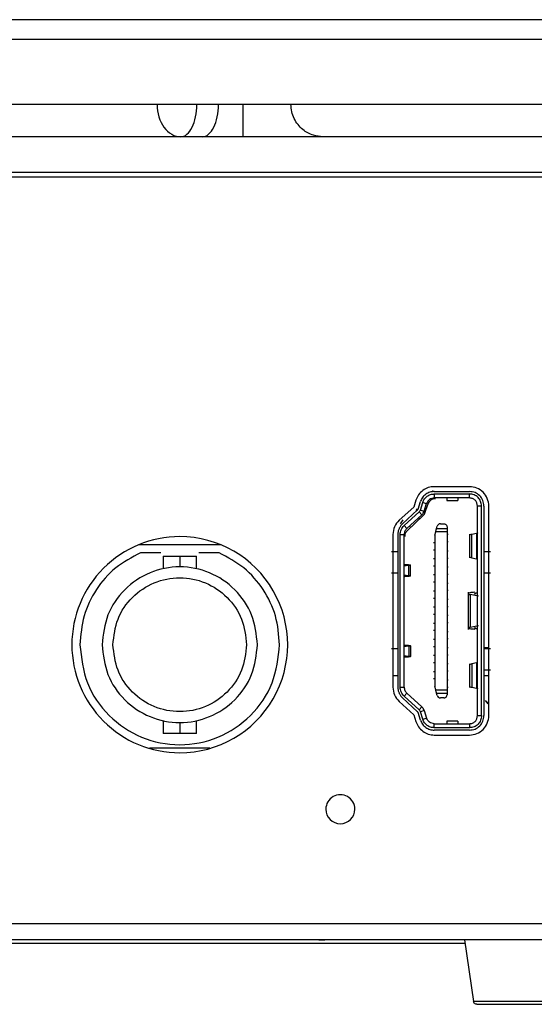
# Model space of a CAD drawing. Header units: millimetres. Extents: x 119 to 1138, y 29 to 774.
# Tile 49 of 53: x 1005 to 1037, y 318 to 379. Entities that reach past the tile are written whole.
import ezdxf

# ---------------------------------------------------------------- set-up
doc = ezdxf.new("R2010")
doc.units = ezdxf.units.MM

msp = doc.modelspace()

# ---------------------------------------------------------------- linework, layer by layer
at = {"color": 7, "linetype": 'Continuous', "lineweight": 25}
for p, q in [((1074.688, 371.402), (921.933, 371.402)), ((921.167, 369.202), (1075.453, 369.202)), ((1075.266, 368.902), (921.355, 368.902)), ((1030.87, 349.432), (1030.857, 349.432)), ((1033.175, 349.702), (1030.992, 349.702)), ((1030.992, 349.402), (1033.175, 349.402)), ((1029.847, 348.863), (1029.714, 348.441)), ((1029.984, 348.3), (1030.134, 348.773)), ((1030.127, 348.255), (1030.277, 348.728)), ((1030.277, 348.728), (1030.515, 348.653)), ((1030.366, 348.18), (1030.515, 348.653)), ((1030.992, 349.252), (1033.175, 349.252)), ((1030.992, 349.252), (1030.992, 349.002)), ((1033.175, 349.002), (1030.992, 349.002)), ((1031.76, 348.852), (1032.46, 348.852)), ((1033.175, 349.002), (1033.175, 349.252)), ((1029.714, 348.441), (1028.814, 347.617)), ((1029.017, 347.396), (1029.956, 348.256)), ((1029.118, 347.285), (1030.058, 348.146)), ((1029.935, 348.33), (1029.836, 348.222)), ((1030.227, 347.962), (1030.058, 348.146)), ((1030.127, 348.255), (1030.366, 348.18)), ((1030.429, 348.113), (1030.588, 348.606)), ((1033.675, 335.502), (1033.675, 348.502)), ((1033.925, 348.502), (1033.675, 348.502)), ((1033.925, 335.502), (1033.925, 348.502)), ((1034.075, 348.502), (1034.075, 335.502)), ((1034.375, 335.502), (1034.375, 348.502)), ((1028.891, 347.403), (1029.055, 347.655)), ((1030.227, 347.962), (1029.287, 347.101)), ((1030.298, 347.904), (1029.306, 346.96)), ((1030.009, 347.762), (1030.074, 347.691)), ((1029.118, 347.285), (1029.287, 347.101)), ((1029.456, 347.255), (1029.531, 347.174)), ((1031.015, 346.692), (1031.078, 346.91)), ((1031.785, 346.91), (1031.078, 346.91)), ((1031.132, 347.099), (1031.177, 347.257)), ((1031.132, 347.099), (1031.785, 347.099)), ((1031.37, 347.402), (1031.585, 347.402)), ((1031.785, 347.202), (1031.785, 347.099)), ((1031.785, 346.91), (1031.785, 337.094)), ((1028.425, 346.732), (1028.425, 337.272)), ((1028.725, 346.732), (1028.725, 337.272)), ((1028.875, 337.272), (1028.875, 346.732)), ((1028.875, 346.732), (1029.125, 346.732)), ((1029.125, 337.272), (1029.125, 346.732)), ((1031.015, 346.227), (1030.95, 346.227)), ((1031.015, 346.692), (1031.015, 337.312)), ((1031.85, 346.727), (1031.785, 346.727)), ((1031.85, 346.277), (1031.785, 346.277)), ((1033.175, 346.749), (1033.175, 345.285)), ((1033.603, 346.798), (1033.32, 346.74)), ((1033.32, 345.294), (1033.32, 346.74)), ((1033.603, 346.798), (1033.603, 345.236)), ((1017.721, 346.102), (1012.659, 346.102)), ((1014.01, 345.602), (1012.751, 345.602)), ((1017.63, 345.602), (1016.37, 345.602)), ((1028.725, 345.652), (1028.325, 345.652)), ((1030.95, 345.777), (1031.015, 345.777)), ((1031.785, 345.727), (1031.85, 345.727)), ((1034.475, 345.652), (1034.075, 345.652)), ((1014.16, 345.402), (1014.16, 344.611)), ((1015.19, 345.402), (1015.19, 344.727)), ((1016.22, 344.611), (1016.22, 345.402)), ((1031.015, 345.227), (1030.95, 345.227)), ((1031.785, 345.277), (1031.85, 345.277)), ((1033.32, 345.294), (1033.603, 345.236)), ((1029.412, 344.814), (1029.106, 344.777)), ((1029.412, 344.19), (1029.412, 344.814)), ((1029.505, 344.166), (1029.505, 344.838)), ((1031.015, 344.777), (1030.95, 344.777)), ((1031.785, 344.727), (1031.85, 344.727)), ((1028.325, 344.352), (1028.725, 344.352)), ((1029.106, 344.227), (1029.412, 344.19)), ((1031.015, 344.227), (1030.95, 344.227)), ((1031.015, 343.777), (1030.95, 343.777)), ((1031.785, 344.277), (1031.85, 344.277)), ((1034.075, 344.352), (1034.475, 344.352)), ((1031.015, 343.227), (1030.95, 343.227)), ((1031.785, 343.727), (1031.85, 343.727)), ((1031.785, 343.277), (1031.85, 343.277)), ((1033.095, 343.168), (1033.095, 340.836)), ((1031.015, 342.777), (1030.95, 342.777)), ((1031.785, 342.727), (1031.85, 342.727)), ((1033.211, 343.012), (1033.211, 340.992)), ((1033.738, 342.902), (1033.211, 343.012)), ((1031.015, 342.227), (1030.95, 342.227)), ((1031.785, 342.277), (1031.85, 342.277)), ((1031.015, 341.777), (1030.95, 341.777)), ((1031.785, 341.727), (1031.85, 341.727)), ((1031.015, 341.227), (1030.95, 341.227)), ((1031.015, 340.777), (1030.95, 340.777)), ((1031.785, 341.277), (1031.85, 341.277)), ((1031.785, 340.727), (1031.85, 340.727)), ((1033.211, 340.992), (1033.738, 341.102)), ((1031.015, 340.227), (1030.95, 340.227)), ((1031.785, 340.277), (1031.85, 340.277)), ((1028.725, 339.652), (1028.325, 339.652)), ((1029.412, 339.814), (1029.106, 339.777)), ((1029.412, 339.814), (1029.412, 339.19)), ((1029.505, 339.838), (1029.505, 339.166)), ((1031.015, 339.777), (1030.95, 339.777)), ((1031.785, 339.727), (1031.85, 339.727)), ((1034.475, 339.652), (1034.075, 339.652)), ((1034.375, 339.712), (1034.1, 339.712)), ((1029.106, 339.227), (1029.412, 339.19)), ((1031.015, 339.227), (1030.95, 339.227)), ((1031.785, 339.277), (1031.85, 339.277)), ((1031.015, 338.777), (1030.95, 338.777)), ((1031.785, 338.727), (1031.85, 338.727)), ((1031.785, 338.277), (1031.85, 338.277)), ((1033.175, 338.719), (1033.175, 337.255)), ((1033.603, 338.768), (1033.32, 338.71)), ((1033.32, 338.71), (1033.32, 337.264)), ((1033.603, 338.768), (1033.603, 337.206)), ((1034.075, 338.352), (1034.475, 338.352)), ((1028.425, 338.002), (1028.7, 338.002)), ((1028.425, 338.002), (1028.7, 338.002)), ((1031.015, 338.227), (1030.95, 338.227)), ((1031.015, 337.777), (1030.95, 337.777)), ((1031.785, 337.727), (1031.85, 337.727)), ((1034.1, 338.002), (1034.375, 338.002)), ((1034.1, 338.002), (1034.375, 338.002)), ((1028.875, 337.272), (1029.125, 337.272)), ((1031.078, 337.094), (1031.015, 337.312)), ((1031.078, 337.094), (1031.785, 337.094)), ((1031.785, 337.277), (1031.85, 337.277)), ((1033.32, 337.264), (1033.603, 337.206)), ((1029.956, 335.748), (1029.017, 336.609)), ((1029.118, 336.719), (1029.287, 336.903)), ((1030.058, 335.858), (1029.118, 336.719)), ((1029.287, 336.903), (1030.227, 336.042)), ((1031.132, 336.905), (1031.785, 336.905)), ((1031.177, 336.747), (1031.132, 336.905)), ((1031.585, 336.602), (1031.37, 336.602)), ((1031.785, 336.905), (1031.785, 336.802)), ((1034.328, 336.238), (1034.162, 336.441)), ((1034.162, 336.441), (1034.221, 336.392)), ((1028.814, 336.387), (1029.714, 335.563)), ((1030.058, 335.858), (1030.227, 336.042)), ((1030.366, 335.824), (1030.127, 335.749)), ((1030.366, 335.824), (1030.515, 335.351)), ((1029.714, 335.563), (1029.847, 335.141)), ((1030.134, 335.231), (1029.984, 335.704)), ((1030.277, 335.276), (1030.127, 335.749)), ((1030.277, 335.276), (1030.515, 335.351)), ((1033.675, 335.502), (1033.925, 335.502)), ((1014.16, 335.193), (1014.16, 334.402)), ((1015.19, 335.077), (1015.19, 334.402)), ((1016.22, 334.402), (1016.22, 335.193)), ((1030.992, 335.002), (1033.175, 335.002)), ((1030.992, 334.752), (1030.992, 335.002)), ((1033.175, 334.752), (1030.992, 334.752)), ((1033.175, 334.602), (1030.992, 334.602)), ((1032.46, 335.152), (1031.76, 335.152)), ((1033.175, 335.002), (1033.175, 334.752)), ((1030.992, 334.302), (1033.175, 334.302)), ((1013.319, 333.502), (1017.062, 333.502)), ((1083.298, 322.602), (913.323, 322.602)), ((1083.301, 321.602), (913.32, 321.602)), ((1032.86, 321.602), (1033.435, 317.772))]:
    msp.add_line(p, q, dxfattribs=at)
for points, knots in [([(1060.489, 378.661), (1059.1, 378.661), (1056.37, 378.661), (1051.434, 378.661), (1046.149, 378.661), (1040.589, 378.661), (1034.905, 378.661), (1029.201, 378.661), (1023.571, 378.661), (1018.085, 378.661), (1012.795, 378.661), (1007.738, 378.661), (1002.936, 378.661), (999.82, 378.661), (998.31, 378.661)], [0, 0, 0, 0, 0.107036, 0.210305, 0.309415, 0.404098, 0.494196, 0.579652, 0.660489, 0.736797, 0.808716, 0.876421, 0.940111, 1, 1, 1, 1]), ([(1013.779, 373.402), (1013.779, 372.872), (1013.934, 372.363), (1014.487, 371.613), (1014.862, 371.402), (1015.253, 371.402)], [0, 0, 0, 0, 0.5, 0.5, 1, 1, 1, 1]), ([(1015.253, 371.402), (1015.518, 371.402), (1015.772, 371.613), (1016.147, 372.363), (1016.253, 372.872), (1016.253, 373.402)], [0, 0, 0, 0, 0.5, 0.5, 1, 1, 1, 1]), ([(1016.595, 371.402), (1016.86, 371.402), (1017.114, 371.613), (1017.49, 372.363), (1017.595, 372.872), (1017.595, 373.402)], [0, 0, 0, 0, 0.5, 0.5, 1, 1, 1, 1]), ([(1019.095, 373.402), (1019.095, 373.166), (1019.095, 372.912), (1019.095, 372.42), (1019.095, 372.183), (1019.095, 371.793), (1019.095, 371.64), (1019.095, 371.445), (1019.095, 371.402), (1019.095, 371.402)], [0, 0, 0, 0, 0.25, 0.25, 0.5, 0.5, 0.75, 0.75, 1, 1, 1, 1]), ([(1024.061, 371.402), (1023.869, 371.419), (1023.449, 371.456), (1022.901, 371.759), (1022.517, 372.146), (1022.28, 372.523), (1022.124, 372.951), (1022.105, 373.252), (1022.095, 373.402)], [0, 0, 0, 0, 0.201108, 0.44164, 0.576167, 0.716608, 0.859256, 1, 1, 1, 1]), ([(1030.992, 349.702), (1030.737, 349.702), (1030.488, 349.621), (1030.077, 349.319), (1029.924, 349.107), (1029.847, 348.863)], [0, 0, 0, 0, 0.5, 0.5, 1, 1, 1, 1]), ([(1030.857, 349.43), (1030.86, 349.431), (1030.898, 349.44), (1030.925, 349.42), (1030.95, 349.402)], [0, 0, 0, 0, 0.064167, 1, 1, 1, 1]), ([(1034.375, 348.502), (1034.375, 348.82), (1034.249, 349.126), (1033.799, 349.576), (1033.494, 349.702), (1033.175, 349.702)], [0, 0, 0, 0, 0.5, 0.5, 1, 1, 1, 1]), ([(1031.76, 348.977), (1031.76, 348.943), (1031.76, 348.876), (1031.76, 348.842), (1031.76, 348.852), (1031.76, 348.853)], [0, 0, 0, 0, 0.494337, 0.9886739, 1, 1, 1, 1]), ([(1032.46, 348.977), (1032.46, 348.943), (1032.46, 348.876), (1032.46, 348.842), (1032.46, 348.852), (1032.46, 348.853)], [0, 0, 0, 0, 0.494337, 0.9886739, 1, 1, 1, 1]), ([(1031.078, 346.91), (1031.084, 346.93), (1031.095, 346.971), (1031.111, 347.026), (1031.125, 347.073), (1031.13, 347.09), (1031.132, 347.099)], [0, 0, 0, 0, 0.250537, 0.501307, 0.751234, 1, 1, 1, 1]), ([(1031.37, 347.402), (1031.359, 347.402), (1031.34, 347.401), (1031.308, 347.393), (1031.265, 347.376), (1031.207, 347.33), (1031.19, 347.287), (1031.177, 347.257)], [0, 0, 0, 0, 0.062053, 0.11407, 0.226341, 0.46116, 1, 1, 1, 1]), ([(1031.585, 347.402), (1031.593, 347.402), (1031.608, 347.401), (1031.64, 347.395), (1031.703, 347.372), (1031.77, 347.304), (1031.779, 347.242), (1031.785, 347.202)], [0, 0, 0, 0, 0.032604, 0.069156, 0.162341, 0.45554, 1, 1, 1, 1]), ([(1033.675, 346.831), (1033.671, 346.825), (1033.663, 346.813), (1033.621, 346.803), (1033.603, 346.798)], [0, 0, 0, 0, 0.580955, 1, 1, 1, 1]), ([(1015.19, 346.602), (1013.413, 346.602), (1011.709, 345.896), (1009.196, 343.383), (1008.49, 341.679), (1008.49, 338.125), (1009.196, 336.421), (1011.709, 333.908), (1013.413, 333.202), (1015.19, 333.202)], [0, 0, 0, 0, 0.25, 0.25, 0.5, 0.5, 0.75, 0.75, 1, 1, 1, 1]), ([(1015.19, 333.202), (1017.584, 333.202), (1019.796, 334.479), (1022.189, 338.625), (1022.189, 341.179), (1019.796, 345.325), (1017.584, 346.602), (1015.19, 346.602)], [0, 0, 0, 0, 0.3333333, 0.3333333, 0.6666667, 0.6666667, 1, 1, 1, 1]), ([(1033.32, 346.74), (1033.284, 346.731), (1033.199, 346.711), (1033.184, 346.687), (1033.175, 346.674)], [0, 0, 0, 0, 0.418969, 1, 1, 1, 1]), ([(1033.175, 345.36), (1033.184, 345.347), (1033.199, 345.323), (1033.284, 345.303), (1033.32, 345.294)], [0, 0, 0, 0, 0.581034, 1, 1, 1, 1]), ([(1033.603, 345.236), (1033.624, 345.231), (1033.666, 345.22), (1033.672, 345.208), (1033.675, 345.203)], [0, 0, 0, 0, 0.499081, 1, 1, 1, 1]), ([(1029.125, 344.889), (1029.127, 344.888), (1029.131, 344.885), (1029.156, 344.881), (1029.186, 344.878), (1029.21, 344.877), (1029.22, 344.876)], [0, 0, 0, 0, 0.3077517, 0.5770586, 0.8078305, 1, 1, 1, 1]), ([(1029.22, 344.876), (1029.253, 344.875), (1029.323, 344.871), (1029.414, 344.862), (1029.489, 344.851), (1029.5, 344.843), (1029.505, 344.838)], [0, 0, 0, 0, 0.192043, 0.422773, 0.692122, 1, 1, 1, 1]), ([(1029.505, 344.838), (1029.5, 344.833), (1029.49, 344.825), (1029.435, 344.817), (1029.412, 344.814)], [0, 0, 0, 0, 0.580926, 1, 1, 1, 1]), ([(1029.22, 344.128), (1029.21, 344.127), (1029.186, 344.126), (1029.156, 344.123), (1029.131, 344.119), (1029.127, 344.116), (1029.125, 344.115)], [0, 0, 0, 0, 0.19217, 0.422941, 0.692248, 1, 1, 1, 1]), ([(1029.505, 344.166), (1029.5, 344.161), (1029.489, 344.153), (1029.414, 344.142), (1029.323, 344.133), (1029.253, 344.129), (1029.22, 344.128)], [0, 0, 0, 0, 0.307878, 0.577227, 0.807957, 1, 1, 1, 1]), ([(1029.412, 344.19), (1029.435, 344.187), (1029.49, 344.18), (1029.5, 344.171), (1029.505, 344.166)], [0, 0, 0, 0, 0.419074, 1, 1, 1, 1]), ([(1033.5, 343.154), (1033.443, 343.149), (1033.328, 343.14), (1033.2, 343.119), (1033.111, 343.094), (1033.1, 343.075), (1033.095, 343.066)], [0, 0, 0, 0, 0.2451726, 0.493725, 0.7464008, 1, 1, 1, 1]), ([(1033.095, 343.066), (1033.1, 343.056), (1033.11, 343.037), (1033.178, 343.021), (1033.211, 343.012)], [0, 0, 0, 0, 0.497205, 1, 1, 1, 1]), ([(1033.669, 343.104), (1033.644, 343.102), (1033.594, 343.098), (1033.541, 343.089), (1033.503, 343.078), (1033.498, 343.07), (1033.495, 343.066)], [0, 0, 0, 0, 0.244481, 0.510044, 0.716342, 1, 1, 1, 1]), ([(1033.495, 343.066), (1033.498, 343.061), (1033.503, 343.053), (1033.533, 343.046), (1033.545, 343.043)], [0, 0, 0, 0, 0.5812048, 1, 1, 1, 1]), ([(1033.095, 340.938), (1033.102, 340.949), (1033.114, 340.968), (1033.183, 340.985), (1033.211, 340.992)], [0, 0, 0, 0, 0.581231, 1, 1, 1, 1]), ([(1033.5, 340.85), (1033.447, 340.854), (1033.336, 340.863), (1033.214, 340.882), (1033.117, 340.908), (1033.103, 340.927), (1033.095, 340.938)], [0, 0, 0, 0, 0.22748, 0.475236, 0.69556, 1, 1, 1, 1]), ([(1033.545, 340.961), (1033.533, 340.958), (1033.503, 340.951), (1033.498, 340.943), (1033.495, 340.938)], [0, 0, 0, 0, 0.418771, 1, 1, 1, 1]), ([(1033.495, 340.938), (1033.499, 340.933), (1033.504, 340.925), (1033.545, 340.914), (1033.598, 340.906), (1033.646, 340.902), (1033.669, 340.9)], [0, 0, 0, 0, 0.301337, 0.521548, 0.76931, 1, 1, 1, 1]), ([(1029.125, 339.889), (1029.127, 339.888), (1029.131, 339.885), (1029.156, 339.881), (1029.186, 339.878), (1029.21, 339.877), (1029.22, 339.876)], [0, 0, 0, 0, 0.3077517, 0.5770586, 0.8078305, 1, 1, 1, 1]), ([(1029.22, 339.876), (1029.253, 339.875), (1029.323, 339.871), (1029.414, 339.862), (1029.489, 339.851), (1029.5, 339.843), (1029.505, 339.838)], [0, 0, 0, 0, 0.192043, 0.422773, 0.692122, 1, 1, 1, 1]), ([(1029.505, 339.838), (1029.5, 339.833), (1029.49, 339.825), (1029.435, 339.817), (1029.412, 339.814)], [0, 0, 0, 0, 0.580926, 1, 1, 1, 1]), ([(1029.22, 339.128), (1029.21, 339.127), (1029.186, 339.126), (1029.156, 339.123), (1029.131, 339.119), (1029.127, 339.116), (1029.125, 339.115)], [0, 0, 0, 0, 0.19217, 0.422941, 0.692248, 1, 1, 1, 1]), ([(1029.505, 339.166), (1029.5, 339.161), (1029.489, 339.153), (1029.414, 339.142), (1029.323, 339.133), (1029.253, 339.129), (1029.22, 339.128)], [0, 0, 0, 0, 0.307878, 0.577227, 0.807957, 1, 1, 1, 1]), ([(1029.412, 339.19), (1029.435, 339.187), (1029.49, 339.18), (1029.5, 339.171), (1029.505, 339.166)], [0, 0, 0, 0, 0.419074, 1, 1, 1, 1]), ([(1033.32, 338.71), (1033.284, 338.701), (1033.199, 338.681), (1033.184, 338.657), (1033.175, 338.644)], [0, 0, 0, 0, 0.418969, 1, 1, 1, 1]), ([(1033.675, 338.801), (1033.671, 338.795), (1033.663, 338.783), (1033.621, 338.773), (1033.603, 338.768)], [0, 0, 0, 0, 0.580955, 1, 1, 1, 1]), ([(1031.132, 336.905), (1031.13, 336.914), (1031.125, 336.931), (1031.111, 336.977), (1031.095, 337.033), (1031.084, 337.073), (1031.078, 337.094)], [0, 0, 0, 0, 0.247551, 0.498575, 0.748188, 1, 1, 1, 1]), ([(1033.175, 337.33), (1033.184, 337.317), (1033.199, 337.293), (1033.284, 337.273), (1033.32, 337.264)], [0, 0, 0, 0, 0.581034, 1, 1, 1, 1]), ([(1033.603, 337.206), (1033.624, 337.201), (1033.666, 337.19), (1033.672, 337.178), (1033.675, 337.173)], [0, 0, 0, 0, 0.499081, 1, 1, 1, 1]), ([(1031.177, 336.747), (1031.19, 336.717), (1031.207, 336.674), (1031.265, 336.628), (1031.308, 336.611), (1031.335, 336.604), (1031.353, 336.602), (1031.364, 336.602), (1031.37, 336.602)], [0, 0, 0, 0, 0.538596, 0.773308, 0.884552, 0.937231, 0.967118, 1, 1, 1, 1]), ([(1031.585, 336.602), (1031.595, 336.602), (1031.615, 336.603), (1031.654, 336.612), (1031.707, 336.638), (1031.771, 336.703), (1031.779, 336.762), (1031.785, 336.802)], [0, 0, 0, 0, 0.041972, 0.088368, 0.209723, 0.45623, 1, 1, 1, 1]), ([(1034.328, 336.238), (1034.317, 336.265), (1034.291, 336.324), (1034.246, 336.368), (1034.221, 336.392)], [0, 0, 0, 0, 0.44878, 1, 1, 1, 1]), ([(1033.175, 334.302), (1033.494, 334.302), (1033.799, 334.428), (1034.249, 334.879), (1034.375, 335.184), (1034.375, 335.502)], [0, 0, 0, 0, 0.5, 0.5, 1, 1, 1, 1]), ([(1029.847, 335.141), (1029.924, 334.897), (1030.077, 334.685), (1030.488, 334.383), (1030.737, 334.302), (1030.992, 334.302)], [0, 0, 0, 0, 0.5, 0.5, 1, 1, 1, 1]), ([(1031.76, 335.151), (1031.76, 335.152), (1031.76, 335.162), (1031.76, 335.128), (1031.76, 335.061), (1031.76, 335.027)], [0, 0, 0, 0, 0.011326, 0.505663, 1, 1, 1, 1]), ([(1032.46, 335.151), (1032.46, 335.152), (1032.46, 335.162), (1032.46, 335.128), (1032.46, 335.061), (1032.46, 335.027)], [0, 0, 0, 0, 0.011326, 0.505663, 1, 1, 1, 1]), ([(1026.06, 329.702), (1026.06, 330.024), (1025.889, 330.321), (1025.332, 330.642), (1024.989, 330.642), (1024.432, 330.321), (1024.26, 330.024), (1024.26, 329.702)], [0, 0, 0, 0, 0.333333, 0.333333, 0.666667, 0.666667, 1, 1, 1, 1]), ([(1024.26, 329.702), (1024.26, 329.463), (1024.355, 329.234), (1024.693, 328.897), (1024.922, 328.802), (1025.399, 328.802), (1025.628, 328.897), (1025.965, 329.234), (1026.06, 329.463), (1026.06, 329.702)], [0, 0, 0, 0, 0.25, 0.25, 0.5, 0.5, 0.75, 0.75, 1, 1, 1, 1]), ([(998.31, 321.402), (1000.876, 321.402), (1006.095, 321.402), (1013.985, 321.402), (1021.946, 321.402), (1028.311, 321.402), (1031.868, 321.402), (1032.89, 321.402)], [0, 0, 0, 0, 0.2160069, 0.439285, 0.6691962, 0.9049433, 1, 1, 1, 1]), ([(1023.822, 321.602), (1023.928, 321.602), (1024.168, 321.602), (1024.182, 321.602), (1024.19, 321.602)], [0, 0, 0, 0, 0.441518, 1, 1, 1, 1]), ([(1043.186, 317.772), (1043.148, 317.772), (1043.061, 317.772), (1042.401, 317.772), (1041.521, 317.772), (1040.606, 317.772), (1039.511, 317.772), (1038.31, 317.772), (1037.11, 317.772), (1036.015, 317.772), (1035.1, 317.772), (1034.22, 317.772), (1033.56, 317.772), (1033.473, 317.772), (1033.435, 317.772)], [0, 0, 0, 0, 0.090318, 0.204563, 0.27142, 0.343936, 0.420786, 0.5, 0.579214, 0.656064, 0.72858, 0.795437, 0.909682, 1, 1, 1, 1]), ([(1033.633, 317.602), (1033.61, 317.604), (1033.562, 317.609), (1033.499, 317.647), (1033.452, 317.704), (1033.44, 317.75), (1033.435, 317.772)], [0, 0, 0, 0, 0.241933, 0.5, 0.758067, 1, 1, 1, 1]), ([(1033.633, 317.602), (1033.669, 317.602), (1033.753, 317.602), (1034.386, 317.602), (1035.23, 317.602), (1036.108, 317.602), (1037.158, 317.602), (1038.31, 317.602), (1039.462, 317.602), (1040.513, 317.602), (1041.391, 317.602), (1042.235, 317.602), (1042.868, 317.602), (1042.951, 317.602), (1042.988, 317.602)], [0, 0, 0, 0, 0.090318, 0.204563, 0.27142, 0.343936, 0.420786, 0.5, 0.579214, 0.656064, 0.72858, 0.795437, 0.909682, 1, 1, 1, 1])]:
    msp.add_open_spline(points, degree=3, knots=knots, dxfattribs=at)
at = {"color": 8, "linetype": 'Continuous', "lineweight": 25}
msp.add_open_spline([(998.31, 377.45), (999.849, 377.45), (1003.024, 377.45), (1007.921, 377.45), (1013.08, 377.45), (1018.478, 377.45), (1024.076, 377.45), (1029.818, 377.45), (1035.629, 377.45), (1041.413, 377.45), (1047.05, 377.45), (1051.776, 377.45), (1055.639, 377.45), (1058.731, 377.45), (1061.533, 377.45), (1063.999, 377.45), (1066.084, 377.45), (1067.753, 377.45), (1068.96, 377.45), (1069.727, 377.45), (1069.823, 377.45), (1069.87, 377.45)], degree=3, knots=[0, 0, 0, 0, 0.0410632, 0.0847669, 0.1312608, 0.1806846, 0.2331604, 0.2887847, 0.3476176, 0.4096717, 0.4748998, 0.5431838, 0.5903226, 0.6386531, 0.6880769, 0.7384778, 0.789723, 0.8416643, 0.8941401, 0.9469785, 1, 1, 1, 1], dxfattribs=at)
at = {"color": 7, "linetype": 'Continuous', "lineweight": 25}
for points in [[(1069.87, 373.404), (1069.804, 373.404), (1069.671, 373.404), (1068.6, 373.404), (1066.901, 373.404), (1064.529, 373.404), (1061.522, 373.404), (1057.906, 373.404), (1053.716, 373.404), (1048.992, 373.404), (1043.78, 373.404), (1038.131, 373.404), (1032.098, 373.404), (1025.739, 373.404), (1019.116, 373.404), (1012.293, 373.404), (1005.336, 373.404), (1000.652, 373.404), (998.31, 373.404)], [(1030.992, 349.402), (1030.897, 349.393), (1030.707, 349.376), (1030.452, 349.239), (1030.244, 349.037), (1030.17, 348.861), (1030.134, 348.773)], [(1034.075, 348.502), (1034.062, 348.62), (1034.035, 348.856), (1033.827, 349.153), (1033.529, 349.361), (1033.293, 349.388), (1033.175, 349.402)], [(1030.277, 348.728), (1030.307, 348.801), (1030.369, 348.948), (1030.542, 349.116), (1030.754, 349.23), (1030.913, 349.245), (1030.992, 349.252)], [(1030.992, 349.002), (1030.939, 348.997), (1030.833, 348.988), (1030.692, 348.911), (1030.576, 348.799), (1030.535, 348.701), (1030.515, 348.653)], [(1031.064, 348.952), (1031.012, 348.947), (1030.907, 348.938), (1030.766, 348.862), (1030.65, 348.751), (1030.609, 348.654), (1030.588, 348.606)], [(1033.925, 348.502), (1033.914, 348.6), (1033.891, 348.797), (1033.718, 349.045), (1033.47, 349.218), (1033.274, 349.241), (1033.175, 349.252)], [(1033.675, 348.502), (1033.668, 348.568), (1033.653, 348.699), (1033.537, 348.864), (1033.372, 348.979), (1033.241, 348.995), (1033.175, 349.002)], [(1029.956, 348.256), (1029.962, 348.263), (1029.975, 348.276), (1029.981, 348.292), (1029.984, 348.3)], [(1030.058, 348.146), (1030.073, 348.162), (1030.103, 348.194), (1030.119, 348.234), (1030.127, 348.255)], [(1030.227, 347.962), (1030.257, 347.993), (1030.318, 348.057), (1030.35, 348.139), (1030.366, 348.18)], [(1030.298, 347.904), (1030.327, 347.935), (1030.383, 347.996), (1030.414, 348.074), (1030.429, 348.113)], [(1028.814, 347.617), (1028.566, 347.389), (1028.425, 347.068), (1028.425, 346.732)], [(1029.017, 347.396), (1028.974, 347.351), (1028.887, 347.261), (1028.796, 347.097), (1028.736, 346.919), (1028.729, 346.794), (1028.725, 346.732)], [(1028.875, 346.732), (1028.878, 346.784), (1028.885, 346.888), (1028.934, 347.036), (1029.01, 347.173), (1029.082, 347.248), (1029.118, 347.285)], [(1029.287, 347.101), (1029.263, 347.076), (1029.215, 347.026), (1029.165, 346.935), (1029.131, 346.836), (1029.127, 346.767), (1029.125, 346.732)], [(1029.306, 346.96), (1029.282, 346.935), (1029.236, 346.886), (1029.188, 346.796), (1029.156, 346.699), (1029.152, 346.631), (1029.15, 346.598)], [(1031.785, 347.099), (1031.785, 347.09), (1031.785, 347.073), (1031.785, 347.027), (1031.785, 346.972), (1031.785, 346.931), (1031.785, 346.91)], [(1012.751, 345.602), (1012.217, 345.318), (1011.148, 344.75), (1009.95, 343.359), (1009.143, 341.711), (1009.041, 340.505), (1008.99, 339.902)], [(1021.39, 339.902), (1021.339, 340.505), (1021.238, 341.711), (1020.43, 343.359), (1019.233, 344.75), (1018.164, 345.318), (1017.63, 345.602)], [(1014.16, 345.402), (1014.176, 345.402), (1014.207, 345.402), (1014.445, 345.402), (1014.785, 345.402), (1015.055, 345.402), (1015.19, 345.402)], [(1015.19, 345.402), (1015.325, 345.402), (1015.595, 345.402), (1015.936, 345.402), (1016.174, 345.402), (1016.205, 345.402), (1016.22, 345.402)], [(1020.015, 339.902), (1019.943, 340.534), (1019.798, 341.797), (1018.682, 343.403), (1017.087, 344.476), (1015.19, 344.853), (1013.294, 344.476), (1011.699, 343.403), (1010.583, 341.797), (1010.438, 340.534), (1010.365, 339.902)], [(1011.04, 339.902), (1011.103, 340.445), (1011.227, 341.531), (1012.187, 342.913), (1013.559, 343.836), (1015.19, 344.16), (1016.822, 343.836), (1018.193, 342.913), (1019.153, 341.531), (1019.278, 340.445), (1019.34, 339.902)], [(1008.99, 339.902), (1009.083, 339.091), (1009.27, 337.468), (1010.704, 335.404), (1012.753, 334.025), (1015.19, 333.541), (1017.628, 334.025), (1019.677, 335.404), (1021.111, 337.468), (1021.297, 339.091), (1021.39, 339.902)], [(1010.365, 339.902), (1010.438, 339.271), (1010.583, 338.007), (1011.699, 336.401), (1013.294, 335.328), (1015.19, 334.951), (1017.087, 335.328), (1018.682, 336.401), (1019.798, 338.007), (1019.943, 339.271), (1020.015, 339.902)], [(1019.34, 339.902), (1019.278, 339.359), (1019.153, 338.273), (1018.193, 336.891), (1016.822, 335.968), (1015.19, 335.644), (1013.559, 335.968), (1012.187, 336.891), (1011.227, 338.273), (1011.103, 339.359), (1011.04, 339.902)], [(1028.425, 337.272), (1028.425, 336.936), (1028.566, 336.615), (1028.814, 336.387)], [(1028.725, 337.272), (1028.729, 337.21), (1028.736, 337.085), (1028.796, 336.907), (1028.887, 336.743), (1028.974, 336.653), (1029.017, 336.609)], [(1029.118, 336.719), (1029.082, 336.756), (1029.01, 336.831), (1028.934, 336.968), (1028.885, 337.116), (1028.878, 337.22), (1028.875, 337.272)], [(1029.125, 337.272), (1029.127, 337.237), (1029.131, 337.168), (1029.165, 337.069), (1029.215, 336.978), (1029.263, 336.928), (1029.287, 336.903)], [(1031.785, 337.094), (1031.785, 337.073), (1031.785, 337.032), (1031.785, 336.977), (1031.785, 336.931), (1031.785, 336.914), (1031.785, 336.905)], [(1030.127, 335.749), (1030.119, 335.77), (1030.103, 335.81), (1030.073, 335.842), (1030.058, 335.858)], [(1030.366, 335.824), (1030.35, 335.865), (1030.318, 335.947), (1030.257, 336.011), (1030.227, 336.042)], [(1029.984, 335.704), (1029.981, 335.712), (1029.975, 335.729), (1029.962, 335.741), (1029.956, 335.748)], [(1030.134, 335.231), (1030.17, 335.143), (1030.244, 334.967), (1030.452, 334.765), (1030.707, 334.628), (1030.897, 334.611), (1030.992, 334.602)], [(1030.992, 334.752), (1030.913, 334.759), (1030.754, 334.774), (1030.542, 334.888), (1030.369, 335.056), (1030.307, 335.203), (1030.277, 335.276)], [(1030.992, 335.002), (1030.939, 335.007), (1030.833, 335.017), (1030.692, 335.093), (1030.576, 335.205), (1030.535, 335.303), (1030.515, 335.351)], [(1033.175, 334.602), (1033.293, 334.616), (1033.529, 334.643), (1033.827, 334.851), (1034.035, 335.148), (1034.062, 335.384), (1034.075, 335.502)], [(1033.925, 335.502), (1033.914, 335.404), (1033.891, 335.207), (1033.718, 334.959), (1033.47, 334.786), (1033.274, 334.763), (1033.175, 334.752)], [(1033.175, 335.002), (1033.241, 335.01), (1033.372, 335.025), (1033.537, 335.14), (1033.653, 335.305), (1033.668, 335.436), (1033.675, 335.502)], [(1015.19, 334.402), (1015.055, 334.402), (1014.785, 334.402), (1014.445, 334.402), (1014.207, 334.402), (1014.176, 334.402), (1014.16, 334.402)], [(1016.22, 334.402), (1016.205, 334.402), (1016.174, 334.402), (1015.936, 334.402), (1015.595, 334.402), (1015.325, 334.402), (1015.19, 334.402)]]:
    msp.add_open_spline(points, degree=3, dxfattribs=at)

doc.saveas('drawing.dxf')
